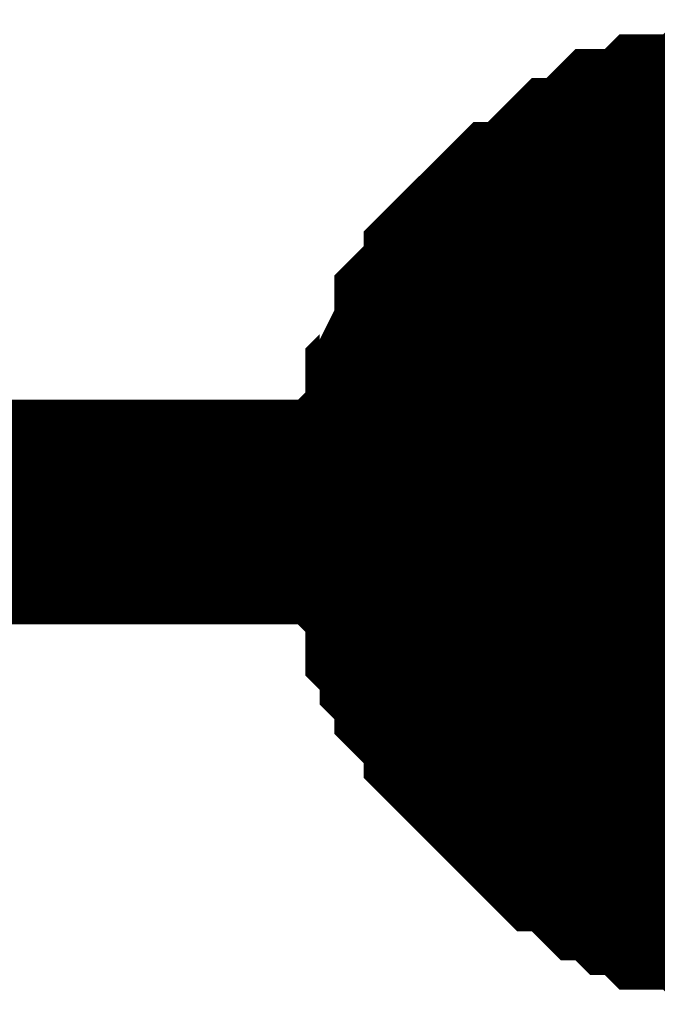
# Model space of a CAD drawing. Header units: inches. Extents: x 0 to 292, y 0 to 193.
# Tile 100 of 155: x 125.237 to 126.087, y 174.159 to 175.472. Entities that reach past the tile are written whole.
import ezdxf

# ---------------------------------------------------------------- set-up
doc = ezdxf.new("R2010")
doc.units = ezdxf.units.IN
doc.layers.add('Sheet', color=255, linetype='Continuous')

msp = doc.modelspace()

# ---------------------------------------------------------------- linework, layer by layer
at = {"layer": 'Sheet'}
for points in [[(125.748, 174.8158, 0.2997, 0.2997, 0), (125.748, 174.8353, 0.2997, 0.2997, 0), (125.748, 174.8743, 0.2997, 0.2997, 0), (125.748, 174.8938, 0.2997, 0.2997, 0), (125.7674, 174.9133, 0.2997, 0.2997, 0), (125.7674, 174.9522, 0.2997, 0.2997, 0), (125.7674, 174.9717, 0.2997, 0.2997, 0), (125.7869, 174.9912, 0.2997, 0.2997, 0), (125.7869, 175.0107, 0.2997, 0.2997, 0), (125.8064, 175.0497, 0.2997, 0.2997, 0), (125.8064, 175.0692, 0.2997, 0.2997, 0), (125.8259, 175.0887, 0.2997, 0.2997, 0), (125.8454, 175.1082, 0.2997, 0.2997, 0), (125.8454, 175.1277, 0.2997, 0.2997, 0), (125.8649, 175.1472, 0.2997, 0.2997, 0), (125.8843, 175.1666, 0.2997, 0.2997, 0), (125.9038, 175.1861, 0.2997, 0.2997, 0), (125.9233, 175.1861, 0.2997, 0.2997, 0), (125.9428, 175.2056, 0.2997, 0.2997, 0), (125.9623, 175.2251, 0.2997, 0.2997, 0), (125.9818, 175.2446, 0.2997, 0.2997, 0), (126.0012, 175.2446, 0.2997, 0.2997, 0), (126.0207, 175.2641, 0.2997, 0.2997, 0), (126.0402, 175.2836, 0.2997, 0.2997, 0), (126.0597, 175.2836, 0.2997, 0.2997, 0), (126.0792, 175.2836, 0.2997, 0.2997, 0), (126.0987, 175.3031, 0.2997, 0.2997, 0), (126.1376, 175.3031, 0.2997, 0.2997, 0), (126.1571, 175.3031, 0.2997, 0.2997, 0), (126.1766, 175.3226, 0.2997, 0.2997, 0), (126.1961, 175.3226, 0.2997, 0.2997, 0), (126.2351, 175.3226, 0.2997, 0.2997, 0), (126.2545, 175.3226, 0.2997, 0.2997, 0)], [(125.748, 174.8158, 0.2997, 0.2997, 0), (125.748, 174.8353, 0.2997, 0.2997, 0), (125.748, 174.8743, 0.2997, 0.2997, 0), (125.748, 174.8938, 0.2997, 0.2997, 0), (125.7674, 174.9133, 0.2997, 0.2997, 0), (125.7674, 174.9522, 0.2997, 0.2997, 0), (125.7674, 174.9717, 0.2997, 0.2997, 0), (125.7869, 174.9912, 0.2997, 0.2997, 0), (125.7869, 175.0107, 0.2997, 0.2997, 0), (125.8064, 175.0497, 0.2997, 0.2997, 0), (125.8064, 175.0692, 0.2997, 0.2997, 0), (125.8259, 175.0887, 0.2997, 0.2997, 0), (125.8454, 175.1082, 0.2997, 0.2997, 0), (125.8454, 175.1277, 0.2997, 0.2997, 0), (125.8649, 175.1472, 0.2997, 0.2997, 0), (125.8843, 175.1666, 0.2997, 0.2997, 0), (125.9038, 175.1861, 0.2997, 0.2997, 0), (125.9233, 175.1861, 0.2997, 0.2997, 0), (125.9428, 175.2056, 0.2997, 0.2997, 0), (125.9623, 175.2251, 0.2997, 0.2997, 0), (125.9818, 175.2446, 0.2997, 0.2997, 0), (126.0012, 175.2446, 0.2997, 0.2997, 0), (126.0207, 175.2641, 0.2997, 0.2997, 0), (126.0402, 175.2836, 0.2997, 0.2997, 0), (126.0597, 175.2836, 0.2997, 0.2997, 0), (126.0792, 175.2836, 0.2997, 0.2997, 0), (126.0987, 175.3031, 0.2997, 0.2997, 0), (126.1376, 175.3031, 0.2997, 0.2997, 0), (126.1571, 175.3031, 0.2997, 0.2997, 0), (126.1766, 175.3226, 0.2997, 0.2997, 0), (126.1961, 175.3226, 0.2997, 0.2997, 0), (126.2351, 175.3226, 0.2997, 0.2997, 0), (126.2545, 175.3226, 0.2997, 0.2997, 0)], [(125.748, 174.8158, 0.2997, 0.2997, 0), (125.748, 174.8353, 0.2997, 0.2997, 0), (125.748, 174.8743, 0.2997, 0.2997, 0), (125.748, 174.8938, 0.2997, 0.2997, 0), (125.7674, 174.9133, 0.2997, 0.2997, 0), (125.7674, 174.9522, 0.2997, 0.2997, 0), (125.7674, 174.9717, 0.2997, 0.2997, 0), (125.7869, 174.9912, 0.2997, 0.2997, 0), (125.7869, 175.0107, 0.2997, 0.2997, 0), (125.8064, 175.0497, 0.2997, 0.2997, 0), (125.8064, 175.0692, 0.2997, 0.2997, 0), (125.8259, 175.0887, 0.2997, 0.2997, 0), (125.8454, 175.1082, 0.2997, 0.2997, 0), (125.8454, 175.1277, 0.2997, 0.2997, 0), (125.8649, 175.1472, 0.2997, 0.2997, 0), (125.8843, 175.1666, 0.2997, 0.2997, 0), (125.9038, 175.1861, 0.2997, 0.2997, 0), (125.9233, 175.1861, 0.2997, 0.2997, 0), (125.9428, 175.2056, 0.2997, 0.2997, 0), (125.9623, 175.2251, 0.2997, 0.2997, 0), (125.9818, 175.2446, 0.2997, 0.2997, 0), (126.0012, 175.2446, 0.2997, 0.2997, 0), (126.0207, 175.2641, 0.2997, 0.2997, 0), (126.0402, 175.2836, 0.2997, 0.2997, 0), (126.0597, 175.2836, 0.2997, 0.2997, 0), (126.0792, 175.2836, 0.2997, 0.2997, 0), (126.0987, 175.3031, 0.2997, 0.2997, 0), (126.1376, 175.3031, 0.2997, 0.2997, 0), (126.1571, 175.3031, 0.2997, 0.2997, 0), (126.1766, 175.3226, 0.2997, 0.2997, 0), (126.1961, 175.3226, 0.2997, 0.2997, 0), (126.2351, 175.3226, 0.2997, 0.2997, 0), (126.2545, 175.3226, 0.2997, 0.2997, 0)], [(125.748, 174.8158, 0.2997, 0.2997, 0), (125.748, 174.8353, 0.2997, 0.2997, 0), (125.748, 174.8743, 0.2997, 0.2997, 0), (125.748, 174.8938, 0.2997, 0.2997, 0), (125.7674, 174.9133, 0.2997, 0.2997, 0), (125.7674, 174.9522, 0.2997, 0.2997, 0), (125.7674, 174.9717, 0.2997, 0.2997, 0), (125.7869, 174.9912, 0.2997, 0.2997, 0), (125.7869, 175.0107, 0.2997, 0.2997, 0), (125.8064, 175.0497, 0.2997, 0.2997, 0), (125.8064, 175.0692, 0.2997, 0.2997, 0), (125.8259, 175.0887, 0.2997, 0.2997, 0), (125.8454, 175.1082, 0.2997, 0.2997, 0), (125.8454, 175.1277, 0.2997, 0.2997, 0), (125.8649, 175.1472, 0.2997, 0.2997, 0), (125.8843, 175.1666, 0.2997, 0.2997, 0), (125.9038, 175.1861, 0.2997, 0.2997, 0), (125.9233, 175.1861, 0.2997, 0.2997, 0), (125.9428, 175.2056, 0.2997, 0.2997, 0), (125.9623, 175.2251, 0.2997, 0.2997, 0), (125.9818, 175.2446, 0.2997, 0.2997, 0), (126.0012, 175.2446, 0.2997, 0.2997, 0), (126.0207, 175.2641, 0.2997, 0.2997, 0), (126.0402, 175.2836, 0.2997, 0.2997, 0), (126.0597, 175.2836, 0.2997, 0.2997, 0), (126.0792, 175.2836, 0.2997, 0.2997, 0), (126.0987, 175.3031, 0.2997, 0.2997, 0), (126.1376, 175.3031, 0.2997, 0.2997, 0), (126.1571, 175.3031, 0.2997, 0.2997, 0), (126.1766, 175.3226, 0.2997, 0.2997, 0), (126.1961, 175.3226, 0.2997, 0.2997, 0), (126.2351, 175.3226, 0.2997, 0.2997, 0), (126.2545, 175.3226, 0.2997, 0.2997, 0)], [(125.748, 174.8158, 0.0991, 0.0991, 0), (125.748, 174.8353, 0.0991, 0.0991, 0), (125.748, 174.8743, 0.0991, 0.0991, 0), (125.748, 174.8938, 0.0991, 0.0991, 0), (125.7674, 174.9133, 0.0991, 0.0991, 0), (125.7674, 174.9522, 0.0991, 0.0991, 0), (125.7674, 174.9717, 0.0991, 0.0991, 0), (125.7869, 174.9912, 0.0991, 0.0991, 0), (125.7869, 175.0107, 0.0991, 0.0991, 0), (125.8064, 175.0497, 0.0991, 0.0991, 0), (125.8064, 175.0692, 0.0991, 0.0991, 0), (125.8259, 175.0887, 0.0991, 0.0991, 0), (125.8454, 175.1082, 0.0991, 0.0991, 0), (125.8454, 175.1277, 0.0991, 0.0991, 0), (125.8649, 175.1472, 0.0991, 0.0991, 0), (125.8843, 175.1666, 0.0991, 0.0991, 0), (125.9038, 175.1861, 0.0991, 0.0991, 0), (125.9233, 175.1861, 0.0991, 0.0991, 0), (125.9428, 175.2056, 0.0991, 0.0991, 0), (125.9623, 175.2251, 0.0991, 0.0991, 0), (125.9818, 175.2446, 0.0991, 0.0991, 0), (126.0012, 175.2446, 0.0991, 0.0991, 0), (126.0207, 175.2641, 0.0991, 0.0991, 0), (126.0402, 175.2836, 0.0991, 0.0991, 0), (126.0597, 175.2836, 0.0991, 0.0991, 0), (126.0792, 175.2836, 0.0991, 0.0991, 0), (126.0987, 175.3031, 0.0991, 0.0991, 0), (126.1376, 175.3031, 0.0991, 0.0991, 0)], [(125.748, 174.8158, 0.0991, 0.0991, 0), (125.748, 174.8353, 0.0991, 0.0991, 0), (125.748, 174.8743, 0.0991, 0.0991, 0), (125.748, 174.8938, 0.0991, 0.0991, 0), (125.7674, 174.9133, 0.0991, 0.0991, 0), (125.7674, 174.9522, 0.0991, 0.0991, 0), (125.7674, 174.9717, 0.0991, 0.0991, 0), (125.7869, 174.9912, 0.0991, 0.0991, 0), (125.7869, 175.0107, 0.0991, 0.0991, 0), (125.8064, 175.0497, 0.0991, 0.0991, 0), (125.8064, 175.0692, 0.0991, 0.0991, 0), (125.8259, 175.0887, 0.0991, 0.0991, 0), (125.8454, 175.1082, 0.0991, 0.0991, 0), (125.8454, 175.1277, 0.0991, 0.0991, 0), (125.8649, 175.1472, 0.0991, 0.0991, 0), (125.8843, 175.1666, 0.0991, 0.0991, 0), (125.9038, 175.1861, 0.0991, 0.0991, 0), (125.9233, 175.1861, 0.0991, 0.0991, 0), (125.9428, 175.2056, 0.0991, 0.0991, 0), (125.9623, 175.2251, 0.0991, 0.0991, 0), (125.9818, 175.2446, 0.0991, 0.0991, 0), (126.0012, 175.2446, 0.0991, 0.0991, 0), (126.0207, 175.2641, 0.0991, 0.0991, 0), (126.0402, 175.2836, 0.0991, 0.0991, 0), (126.0597, 175.2836, 0.0991, 0.0991, 0), (126.0792, 175.2836, 0.0991, 0.0991, 0), (126.0987, 175.3031, 0.0991, 0.0991, 0), (126.1376, 175.3031, 0.0991, 0.0991, 0)], [(125.748, 174.8158, 0.0991, 0.0991, 0), (125.748, 174.8353, 0.0991, 0.0991, 0), (125.748, 174.8743, 0.0991, 0.0991, 0), (125.748, 174.8938, 0.0991, 0.0991, 0), (125.7674, 174.9133, 0.0991, 0.0991, 0), (125.7674, 174.9522, 0.0991, 0.0991, 0), (125.7674, 174.9717, 0.0991, 0.0991, 0), (125.7869, 174.9912, 0.0991, 0.0991, 0), (125.7869, 175.0107, 0.0991, 0.0991, 0), (125.8064, 175.0497, 0.0991, 0.0991, 0), (125.8064, 175.0692, 0.0991, 0.0991, 0), (125.8259, 175.0887, 0.0991, 0.0991, 0), (125.8454, 175.1082, 0.0991, 0.0991, 0), (125.8454, 175.1277, 0.0991, 0.0991, 0), (125.8649, 175.1472, 0.0991, 0.0991, 0), (125.8843, 175.1666, 0.0991, 0.0991, 0), (125.9038, 175.1861, 0.0991, 0.0991, 0), (125.9233, 175.1861, 0.0991, 0.0991, 0), (125.9428, 175.2056, 0.0991, 0.0991, 0), (125.9623, 175.2251, 0.0991, 0.0991, 0), (125.9818, 175.2446, 0.0991, 0.0991, 0), (126.0012, 175.2446, 0.0991, 0.0991, 0), (126.0207, 175.2641, 0.0991, 0.0991, 0), (126.0402, 175.2836, 0.0991, 0.0991, 0), (126.0597, 175.2836, 0.0991, 0.0991, 0), (126.0792, 175.2836, 0.0991, 0.0991, 0), (126.0987, 175.3031, 0.0991, 0.0991, 0), (126.1376, 175.3031, 0.0991, 0.0991, 0)], [(125.748, 174.8158, 0.0991, 0.0991, 0), (125.748, 174.8353, 0.0991, 0.0991, 0), (125.748, 174.8743, 0.0991, 0.0991, 0), (125.748, 174.8938, 0.0991, 0.0991, 0), (125.7674, 174.9133, 0.0991, 0.0991, 0), (125.7674, 174.9522, 0.0991, 0.0991, 0), (125.7674, 174.9717, 0.0991, 0.0991, 0), (125.7869, 174.9912, 0.0991, 0.0991, 0), (125.7869, 175.0107, 0.0991, 0.0991, 0), (125.8064, 175.0497, 0.0991, 0.0991, 0), (125.8064, 175.0692, 0.0991, 0.0991, 0), (125.8259, 175.0887, 0.0991, 0.0991, 0), (125.8454, 175.1082, 0.0991, 0.0991, 0), (125.8454, 175.1277, 0.0991, 0.0991, 0), (125.8649, 175.1472, 0.0991, 0.0991, 0), (125.8843, 175.1666, 0.0991, 0.0991, 0), (125.9038, 175.1861, 0.0991, 0.0991, 0), (125.9233, 175.1861, 0.0991, 0.0991, 0), (125.9428, 175.2056, 0.0991, 0.0991, 0), (125.9623, 175.2251, 0.0991, 0.0991, 0), (125.9818, 175.2446, 0.0991, 0.0991, 0), (126.0012, 175.2446, 0.0991, 0.0991, 0), (126.0207, 175.2641, 0.0991, 0.0991, 0), (126.0402, 175.2836, 0.0991, 0.0991, 0), (126.0597, 175.2836, 0.0991, 0.0991, 0), (126.0792, 175.2836, 0.0991, 0.0991, 0), (126.0987, 175.3031, 0.0991, 0.0991, 0), (126.1376, 175.3031, 0.0991, 0.0991, 0)], [(114.8176, 174.8158, 0.2997, 0.2997, 0), (126.2545, 174.8158, 0.2997, 0.2997, 0), (133.8727, 174.8158, 0.2997, 0.2997, 0)], [(126.2545, 174.309, 0.2997, 0.2997, 0), (126.2351, 174.309, 0.2997, 0.2997, 0), (126.1961, 174.309, 0.2997, 0.2997, 0), (126.1766, 174.309, 0.2997, 0.2997, 0), (126.1571, 174.3285, 0.2997, 0.2997, 0), (126.1376, 174.3285, 0.2997, 0.2997, 0), (126.0987, 174.3285, 0.2997, 0.2997, 0), (126.0792, 174.348, 0.2997, 0.2997, 0), (126.0597, 174.348, 0.2997, 0.2997, 0), (126.0402, 174.3675, 0.2997, 0.2997, 0), (126.0207, 174.3675, 0.2997, 0.2997, 0), (126.0012, 174.387, 0.2997, 0.2997, 0), (125.9818, 174.4065, 0.2997, 0.2997, 0), (125.9623, 174.4065, 0.2997, 0.2997, 0), (125.9428, 174.426, 0.2997, 0.2997, 0), (125.9233, 174.4455, 0.2997, 0.2997, 0), (125.9038, 174.465, 0.2997, 0.2997, 0), (125.8843, 174.4845, 0.2997, 0.2997, 0), (125.8649, 174.5039, 0.2997, 0.2997, 0), (125.8454, 174.5234, 0.2997, 0.2997, 0), (125.8454, 174.5429, 0.2997, 0.2997, 0), (125.8259, 174.5624, 0.2997, 0.2997, 0), (125.8064, 174.5819, 0.2997, 0.2997, 0), (125.8064, 174.6014, 0.2997, 0.2997, 0), (125.7869, 174.6209, 0.2997, 0.2997, 0), (125.7869, 174.6404, 0.2997, 0.2997, 0), (125.7674, 174.6599, 0.2997, 0.2997, 0), (125.7674, 174.6989, 0.2997, 0.2997, 0), (125.7674, 174.7184, 0.2997, 0.2997, 0), (125.748, 174.7378, 0.2997, 0.2997, 0), (125.748, 174.7573, 0.2997, 0.2997, 0), (125.748, 174.7963, 0.2997, 0.2997, 0), (125.748, 174.8158, 0.2997, 0.2997, 0)], [(125.748, 174.8158, 0.2997, 0.2997, 0), (125.748, 174.8158, 0.2997, 0.2997, 0)], [(126.2545, 174.309, 0.2997, 0.2997, 0), (126.2351, 174.309, 0.2997, 0.2997, 0), (126.1961, 174.309, 0.2997, 0.2997, 0), (126.1766, 174.309, 0.2997, 0.2997, 0), (126.1571, 174.3285, 0.2997, 0.2997, 0), (126.1376, 174.3285, 0.2997, 0.2997, 0), (126.0987, 174.3285, 0.2997, 0.2997, 0), (126.0792, 174.348, 0.2997, 0.2997, 0), (126.0597, 174.348, 0.2997, 0.2997, 0), (126.0402, 174.3675, 0.2997, 0.2997, 0), (126.0207, 174.3675, 0.2997, 0.2997, 0), (126.0012, 174.387, 0.2997, 0.2997, 0), (125.9818, 174.4065, 0.2997, 0.2997, 0), (125.9623, 174.4065, 0.2997, 0.2997, 0), (125.9428, 174.426, 0.2997, 0.2997, 0), (125.9233, 174.4455, 0.2997, 0.2997, 0), (125.9038, 174.465, 0.2997, 0.2997, 0), (125.8843, 174.4845, 0.2997, 0.2997, 0), (125.8649, 174.5039, 0.2997, 0.2997, 0), (125.8454, 174.5234, 0.2997, 0.2997, 0), (125.8454, 174.5429, 0.2997, 0.2997, 0), (125.8259, 174.5624, 0.2997, 0.2997, 0), (125.8064, 174.5819, 0.2997, 0.2997, 0), (125.8064, 174.6014, 0.2997, 0.2997, 0), (125.7869, 174.6209, 0.2997, 0.2997, 0), (125.7869, 174.6404, 0.2997, 0.2997, 0), (125.7674, 174.6599, 0.2997, 0.2997, 0), (125.7674, 174.6989, 0.2997, 0.2997, 0), (125.7674, 174.7184, 0.2997, 0.2997, 0), (125.748, 174.7378, 0.2997, 0.2997, 0), (125.748, 174.7573, 0.2997, 0.2997, 0), (125.748, 174.7963, 0.2997, 0.2997, 0), (125.748, 174.8158, 0.2997, 0.2997, 0)], [(125.748, 174.8158, 0.2997, 0.2997, 0), (125.748, 174.8158, 0.2997, 0.2997, 0)], [(126.2545, 174.309, 0.2997, 0.2997, 0), (126.2351, 174.309, 0.2997, 0.2997, 0), (126.1961, 174.309, 0.2997, 0.2997, 0), (126.1766, 174.309, 0.2997, 0.2997, 0), (126.1571, 174.3285, 0.2997, 0.2997, 0), (126.1376, 174.3285, 0.2997, 0.2997, 0), (126.0987, 174.3285, 0.2997, 0.2997, 0), (126.0792, 174.348, 0.2997, 0.2997, 0), (126.0597, 174.348, 0.2997, 0.2997, 0), (126.0402, 174.3675, 0.2997, 0.2997, 0), (126.0207, 174.3675, 0.2997, 0.2997, 0), (126.0012, 174.387, 0.2997, 0.2997, 0), (125.9818, 174.4065, 0.2997, 0.2997, 0), (125.9623, 174.4065, 0.2997, 0.2997, 0), (125.9428, 174.426, 0.2997, 0.2997, 0), (125.9233, 174.4455, 0.2997, 0.2997, 0), (125.9038, 174.465, 0.2997, 0.2997, 0), (125.8843, 174.4845, 0.2997, 0.2997, 0), (125.8649, 174.5039, 0.2997, 0.2997, 0), (125.8454, 174.5234, 0.2997, 0.2997, 0), (125.8454, 174.5429, 0.2997, 0.2997, 0), (125.8259, 174.5624, 0.2997, 0.2997, 0), (125.8064, 174.5819, 0.2997, 0.2997, 0), (125.8064, 174.6014, 0.2997, 0.2997, 0), (125.7869, 174.6209, 0.2997, 0.2997, 0), (125.7869, 174.6404, 0.2997, 0.2997, 0), (125.7674, 174.6599, 0.2997, 0.2997, 0), (125.7674, 174.6989, 0.2997, 0.2997, 0), (125.7674, 174.7184, 0.2997, 0.2997, 0), (125.748, 174.7378, 0.2997, 0.2997, 0), (125.748, 174.7573, 0.2997, 0.2997, 0), (125.748, 174.7963, 0.2997, 0.2997, 0), (125.748, 174.8158, 0.2997, 0.2997, 0)], [(125.748, 174.8158, 0.2997, 0.2997, 0), (125.748, 174.8158, 0.2997, 0.2997, 0)], [(126.2545, 174.309, 0.2997, 0.2997, 0), (126.2351, 174.309, 0.2997, 0.2997, 0), (126.1961, 174.309, 0.2997, 0.2997, 0), (126.1766, 174.309, 0.2997, 0.2997, 0), (126.1571, 174.3285, 0.2997, 0.2997, 0), (126.1376, 174.3285, 0.2997, 0.2997, 0), (126.0987, 174.3285, 0.2997, 0.2997, 0), (126.0792, 174.348, 0.2997, 0.2997, 0), (126.0597, 174.348, 0.2997, 0.2997, 0), (126.0402, 174.3675, 0.2997, 0.2997, 0), (126.0207, 174.3675, 0.2997, 0.2997, 0), (126.0012, 174.387, 0.2997, 0.2997, 0), (125.9818, 174.4065, 0.2997, 0.2997, 0), (125.9623, 174.4065, 0.2997, 0.2997, 0), (125.9428, 174.426, 0.2997, 0.2997, 0), (125.9233, 174.4455, 0.2997, 0.2997, 0), (125.9038, 174.465, 0.2997, 0.2997, 0), (125.8843, 174.4845, 0.2997, 0.2997, 0), (125.8649, 174.5039, 0.2997, 0.2997, 0), (125.8454, 174.5234, 0.2997, 0.2997, 0), (125.8454, 174.5429, 0.2997, 0.2997, 0), (125.8259, 174.5624, 0.2997, 0.2997, 0), (125.8064, 174.5819, 0.2997, 0.2997, 0), (125.8064, 174.6014, 0.2997, 0.2997, 0), (125.7869, 174.6209, 0.2997, 0.2997, 0), (125.7869, 174.6404, 0.2997, 0.2997, 0), (125.7674, 174.6599, 0.2997, 0.2997, 0), (125.7674, 174.6989, 0.2997, 0.2997, 0), (125.7674, 174.7184, 0.2997, 0.2997, 0), (125.748, 174.7378, 0.2997, 0.2997, 0), (125.748, 174.7573, 0.2997, 0.2997, 0), (125.748, 174.7963, 0.2997, 0.2997, 0), (125.748, 174.8158, 0.2997, 0.2997, 0)], [(125.748, 174.8158, 0.2997, 0.2997, 0), (125.748, 174.8158, 0.2997, 0.2997, 0)], [(126.1376, 174.3285, 0.0991, 0.0991, 0), (126.0987, 174.3285, 0.0991, 0.0991, 0), (126.0792, 174.348, 0.0991, 0.0991, 0), (126.0597, 174.348, 0.0991, 0.0991, 0), (126.0402, 174.3675, 0.0991, 0.0991, 0), (126.0207, 174.3675, 0.0991, 0.0991, 0), (126.0012, 174.387, 0.0991, 0.0991, 0), (125.9818, 174.4065, 0.0991, 0.0991, 0), (125.9623, 174.4065, 0.0991, 0.0991, 0), (125.9428, 174.426, 0.0991, 0.0991, 0), (125.9233, 174.4455, 0.0991, 0.0991, 0), (125.9038, 174.465, 0.0991, 0.0991, 0), (125.8843, 174.4845, 0.0991, 0.0991, 0), (125.8649, 174.5039, 0.0991, 0.0991, 0), (125.8454, 174.5234, 0.0991, 0.0991, 0), (125.8454, 174.5429, 0.0991, 0.0991, 0), (125.8259, 174.5624, 0.0991, 0.0991, 0), (125.8064, 174.5819, 0.0991, 0.0991, 0), (125.8064, 174.6014, 0.0991, 0.0991, 0), (125.7869, 174.6209, 0.0991, 0.0991, 0), (125.7869, 174.6404, 0.0991, 0.0991, 0), (125.7674, 174.6599, 0.0991, 0.0991, 0), (125.7674, 174.6989, 0.0991, 0.0991, 0), (125.7674, 174.7184, 0.0991, 0.0991, 0), (125.748, 174.7378, 0.0991, 0.0991, 0), (125.748, 174.7573, 0.0991, 0.0991, 0), (125.748, 174.7963, 0.0991, 0.0991, 0), (125.748, 174.8158, 0.0991, 0.0991, 0)], [(125.748, 174.8158, 0.0991, 0.0991, 0), (125.748, 174.8158, 0.0991, 0.0991, 0)], [(126.1376, 174.3285, 0.0991, 0.0991, 0), (126.0987, 174.3285, 0.0991, 0.0991, 0), (126.0792, 174.348, 0.0991, 0.0991, 0), (126.0597, 174.348, 0.0991, 0.0991, 0), (126.0402, 174.3675, 0.0991, 0.0991, 0), (126.0207, 174.3675, 0.0991, 0.0991, 0), (126.0012, 174.387, 0.0991, 0.0991, 0), (125.9818, 174.4065, 0.0991, 0.0991, 0), (125.9623, 174.4065, 0.0991, 0.0991, 0), (125.9428, 174.426, 0.0991, 0.0991, 0), (125.9233, 174.4455, 0.0991, 0.0991, 0), (125.9038, 174.465, 0.0991, 0.0991, 0), (125.8843, 174.4845, 0.0991, 0.0991, 0), (125.8649, 174.5039, 0.0991, 0.0991, 0), (125.8454, 174.5234, 0.0991, 0.0991, 0), (125.8454, 174.5429, 0.0991, 0.0991, 0), (125.8259, 174.5624, 0.0991, 0.0991, 0), (125.8064, 174.5819, 0.0991, 0.0991, 0), (125.8064, 174.6014, 0.0991, 0.0991, 0), (125.7869, 174.6209, 0.0991, 0.0991, 0), (125.7869, 174.6404, 0.0991, 0.0991, 0), (125.7674, 174.6599, 0.0991, 0.0991, 0), (125.7674, 174.6989, 0.0991, 0.0991, 0), (125.7674, 174.7184, 0.0991, 0.0991, 0), (125.748, 174.7378, 0.0991, 0.0991, 0), (125.748, 174.7573, 0.0991, 0.0991, 0), (125.748, 174.7963, 0.0991, 0.0991, 0), (125.748, 174.8158, 0.0991, 0.0991, 0)], [(125.748, 174.8158, 0.0991, 0.0991, 0), (125.748, 174.8158, 0.0991, 0.0991, 0)], [(126.1376, 174.3285, 0.0991, 0.0991, 0), (126.0987, 174.3285, 0.0991, 0.0991, 0), (126.0792, 174.348, 0.0991, 0.0991, 0), (126.0597, 174.348, 0.0991, 0.0991, 0), (126.0402, 174.3675, 0.0991, 0.0991, 0), (126.0207, 174.3675, 0.0991, 0.0991, 0), (126.0012, 174.387, 0.0991, 0.0991, 0), (125.9818, 174.4065, 0.0991, 0.0991, 0), (125.9623, 174.4065, 0.0991, 0.0991, 0), (125.9428, 174.426, 0.0991, 0.0991, 0), (125.9233, 174.4455, 0.0991, 0.0991, 0), (125.9038, 174.465, 0.0991, 0.0991, 0), (125.8843, 174.4845, 0.0991, 0.0991, 0), (125.8649, 174.5039, 0.0991, 0.0991, 0), (125.8454, 174.5234, 0.0991, 0.0991, 0), (125.8454, 174.5429, 0.0991, 0.0991, 0), (125.8259, 174.5624, 0.0991, 0.0991, 0), (125.8064, 174.5819, 0.0991, 0.0991, 0), (125.8064, 174.6014, 0.0991, 0.0991, 0), (125.7869, 174.6209, 0.0991, 0.0991, 0), (125.7869, 174.6404, 0.0991, 0.0991, 0), (125.7674, 174.6599, 0.0991, 0.0991, 0), (125.7674, 174.6989, 0.0991, 0.0991, 0), (125.7674, 174.7184, 0.0991, 0.0991, 0), (125.748, 174.7378, 0.0991, 0.0991, 0), (125.748, 174.7573, 0.0991, 0.0991, 0), (125.748, 174.7963, 0.0991, 0.0991, 0), (125.748, 174.8158, 0.0991, 0.0991, 0)], [(125.748, 174.8158, 0.0991, 0.0991, 0), (125.748, 174.8158, 0.0991, 0.0991, 0)], [(126.1376, 174.3285, 0.0991, 0.0991, 0), (126.0987, 174.3285, 0.0991, 0.0991, 0), (126.0792, 174.348, 0.0991, 0.0991, 0), (126.0597, 174.348, 0.0991, 0.0991, 0), (126.0402, 174.3675, 0.0991, 0.0991, 0), (126.0207, 174.3675, 0.0991, 0.0991, 0), (126.0012, 174.387, 0.0991, 0.0991, 0), (125.9818, 174.4065, 0.0991, 0.0991, 0), (125.9623, 174.4065, 0.0991, 0.0991, 0), (125.9428, 174.426, 0.0991, 0.0991, 0), (125.9233, 174.4455, 0.0991, 0.0991, 0), (125.9038, 174.465, 0.0991, 0.0991, 0), (125.8843, 174.4845, 0.0991, 0.0991, 0), (125.8649, 174.5039, 0.0991, 0.0991, 0), (125.8454, 174.5234, 0.0991, 0.0991, 0), (125.8454, 174.5429, 0.0991, 0.0991, 0), (125.8259, 174.5624, 0.0991, 0.0991, 0), (125.8064, 174.5819, 0.0991, 0.0991, 0), (125.8064, 174.6014, 0.0991, 0.0991, 0), (125.7869, 174.6209, 0.0991, 0.0991, 0), (125.7869, 174.6404, 0.0991, 0.0991, 0), (125.7674, 174.6599, 0.0991, 0.0991, 0), (125.7674, 174.6989, 0.0991, 0.0991, 0), (125.7674, 174.7184, 0.0991, 0.0991, 0), (125.748, 174.7378, 0.0991, 0.0991, 0), (125.748, 174.7573, 0.0991, 0.0991, 0), (125.748, 174.7963, 0.0991, 0.0991, 0), (125.748, 174.8158, 0.0991, 0.0991, 0)], [(125.748, 174.8158, 0.0991, 0.0991, 0), (125.748, 174.8158, 0.0991, 0.0991, 0)]]:
    msp.add_lwpolyline(points, format="xyseb", dxfattribs=at)
msp.add_lwpolyline([(125.984, 174.83, 0.508, 0.508, 1), (126.492, 174.83, 0.508, 0.508, 1)], format="xyseb", close=True, dxfattribs=at)

doc.saveas('drawing.dxf')
